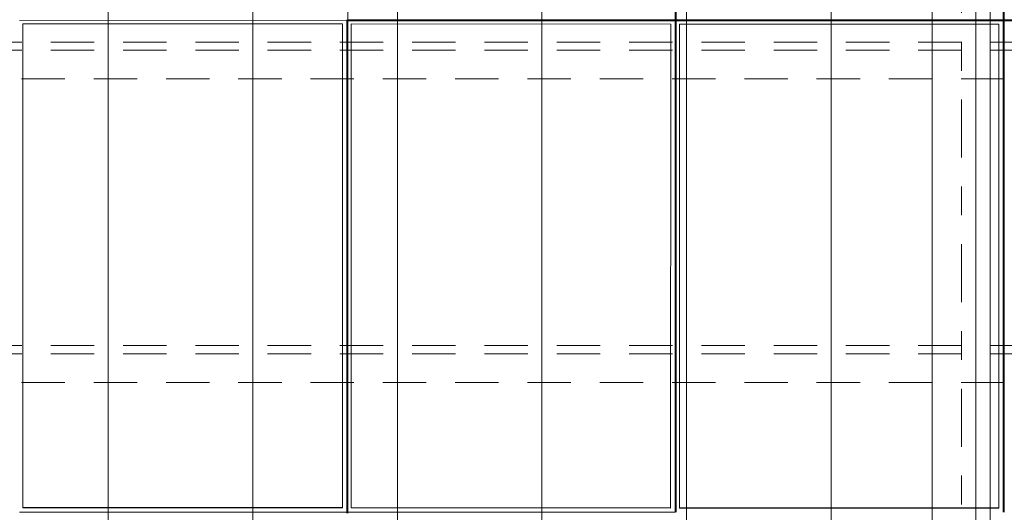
# Model space of a CAD drawing. Header units: metres. Extents: x -167 to 233, y -155 to 122.
# Tile 55 of 96: x 39.5 to 42.9, y 30.16 to 31.87. Entities that reach past the tile are written whole.
import ezdxf
from ezdxf.enums import TextEntityAlignment as Align

# ---------------------------------------------------------------- set-up
doc = ezdxf.new("R2010")
doc.units = ezdxf.units.M
doc.header["$MEASUREMENT"] = 0
doc.linetypes.add('Raster', pattern=[0.4, 0.2, -0.1, 0, -0.1])
doc.linetypes.add('Strichlinie_ eng', pattern=[0.23, 0.15, -0.08])
for name, color, linetype in [('20 Träger', 7, 'Continuous'), ('30 Dachaufbau', 7, 'Continuous'), ('30 Dachkonstruktion massiv', 7, 'Continuous'), ('70 PV-Anlage', 7, 'Continuous'), ('90 Achsraster', 7, 'Continuous')]:
    doc.layers.add(name, color=color, linetype=linetype)
doc.styles.add('ERSTELLTER_STIL_1', font='arial.ttf')

# ---------------------------------------------------------------- blocks, each defined once
blk = doc.blocks.new('Standard-Rastermarker_137')
at = {"layer": '90 Achsraster', "color": 14, "linetype": 'Raster', "lineweight": 18, "true_color": 0xa80000}
blk.add_line((1, 0), (24.7309, 0), dxfattribs=at)
at = {"layer": '90 Achsraster', "color": 14, "lineweight": 18, "true_color": 0xa80000, "style": 'ERSTELLTER_STIL_1'}
for tag, p in [('AC_MarkerText_1_0', (-0.5686, -0.0686)), ('AC_MarkerText_1_1', (25.8623, -0.0686))]:
    blk.add_attdef(tag, text='', height=0.3, rotation=90, dxfattribs=at).set_placement(p, align=Align.TOP_CENTER)
blk = doc.blocks.new('Lattung 27')
at = {"layer": '30 Dachkonstruktion massiv', "color": 7, "linetype": 'Strichlinie_ eng', "lineweight": 13}
for p, q in [((40.5014, 3.2481), (0, 3.2481)), ((40.5014, 3.2202), (0, 3.2202)), ((0, 3.1212), (40.5014, 3.1212)), ((40.5014, 2.1984), (0, 2.1984)), ((40.5014, 2.1706), (0, 2.1706)), ((0, 2.0715), (40.5014, 2.0715))]:
    blk.add_line(p, q, dxfattribs=at)
blk = doc.blocks.new('*X218', base_point=(27236.1321, 33357.279))
at = {"layer": '30 Dachaufbau', "color": 7, "linetype": 'Continuous', "lineweight": 13}
for p, q in [((39.8011, 31.8548), (39.8011, 31.9192)), ((39.8011, 31.8548), (39.8011, 31.9192)), ((40.3011, 31.8548), (40.3011, 31.9192)), ((40.3011, 31.8548), (40.3011, 31.9192)), ((40.8011, 31.8548), (40.8011, 31.9192)), ((40.8011, 31.8548), (40.8011, 31.9192)), ((41.3011, 31.8548), (41.3011, 31.9192)), ((41.3011, 31.8548), (41.3011, 31.9192)), ((41.8011, 31.8548), (41.8011, 31.9192)), ((41.8011, 31.8548), (41.8011, 31.9192)), ((42.3011, 31.8548), (42.3011, 31.9192)), ((42.3011, 31.8548), (42.3011, 31.9192)), ((42.8011, 31.8548), (42.8011, 31.9192)), ((42.8011, 31.8548), (42.8011, 31.9192)), ((39.8011, 31.7905), (39.8011, 31.8548)), ((39.8011, 31.7905), (39.8011, 31.8548)), ((40.3011, 31.7905), (40.3011, 31.8548)), ((40.3011, 31.7905), (40.3011, 31.8548)), ((40.8011, 31.7905), (40.8011, 31.8548)), ((40.8011, 31.7905), (40.8011, 31.8548)), ((41.3011, 31.7905), (41.3011, 31.8548)), ((41.3011, 31.7905), (41.3011, 31.8548)), ((41.8011, 31.7905), (41.8011, 31.8548)), ((41.8011, 31.7905), (41.8011, 31.8548)), ((42.3011, 31.7905), (42.3011, 31.8548)), ((42.3011, 31.7905), (42.3011, 31.8548)), ((42.8011, 31.7905), (42.8011, 31.8548)), ((42.8011, 31.7905), (42.8011, 31.8548)), ((39.8011, 31.7261), (39.8011, 31.7905)), ((39.8011, 31.7261), (39.8011, 31.7905)), ((40.3011, 31.7261), (40.3011, 31.7905)), ((40.3011, 31.7261), (40.3011, 31.7905)), ((40.8011, 31.7261), (40.8011, 31.7905)), ((40.8011, 31.7261), (40.8011, 31.7905)), ((41.3011, 31.7261), (41.3011, 31.7905)), ((41.3011, 31.7261), (41.3011, 31.7905)), ((41.8011, 31.7261), (41.8011, 31.7905)), ((41.8011, 31.7261), (41.8011, 31.7905)), ((42.3011, 31.7261), (42.3011, 31.7905)), ((42.3011, 31.7261), (42.3011, 31.7905)), ((42.8011, 31.7261), (42.8011, 31.7905)), ((42.8011, 31.7261), (42.8011, 31.7905)), ((39.8011, 31.6617), (39.8011, 31.7261)), ((39.8011, 31.6617), (39.8011, 31.7261)), ((40.3011, 31.6617), (40.3011, 31.7261)), ((40.3011, 31.6617), (40.3011, 31.7261)), ((40.8011, 31.6617), (40.8011, 31.7261)), ((40.8011, 31.6617), (40.8011, 31.7261)), ((41.3011, 31.6617), (41.3011, 31.7261)), ((41.3011, 31.6617), (41.3011, 31.7261)), ((41.8011, 31.6617), (41.8011, 31.7261)), ((41.8011, 31.6617), (41.8011, 31.7261)), ((42.3011, 31.6617), (42.3011, 31.7261)), ((42.3011, 31.6617), (42.3011, 31.7261)), ((42.8011, 31.6617), (42.8011, 31.7261)), ((42.8011, 31.6617), (42.8011, 31.7261)), ((39.8011, 31.5974), (39.8011, 31.6617)), ((39.8011, 31.5974), (39.8011, 31.6617)), ((40.3011, 31.5974), (40.3011, 31.6617)), ((40.3011, 31.5974), (40.3011, 31.6617)), ((40.8011, 31.5974), (40.8011, 31.6617)), ((40.8011, 31.5974), (40.8011, 31.6617)), ((41.3011, 31.5974), (41.3011, 31.6617)), ((41.3011, 31.5974), (41.3011, 31.6617)), ((41.8011, 31.5974), (41.8011, 31.6617)), ((41.8011, 31.5974), (41.8011, 31.6617)), ((42.3011, 31.5974), (42.3011, 31.6617)), ((42.3011, 31.5974), (42.3011, 31.6617)), ((42.8011, 31.5974), (42.8011, 31.6617)), ((42.8011, 31.5974), (42.8011, 31.6617)), ((39.8011, 31.533), (39.8011, 31.5974)), ((39.8011, 31.533), (39.8011, 31.5974)), ((40.3011, 31.533), (40.3011, 31.5974)), ((40.3011, 31.533), (40.3011, 31.5974)), ((40.8011, 31.533), (40.8011, 31.5974)), ((40.8011, 31.533), (40.8011, 31.5974)), ((41.3011, 31.533), (41.3011, 31.5974)), ((41.3011, 31.533), (41.3011, 31.5974)), ((41.8011, 31.533), (41.8011, 31.5974)), ((41.8011, 31.533), (41.8011, 31.5974)), ((42.3011, 31.533), (42.3011, 31.5974)), ((42.3011, 31.533), (42.3011, 31.5974)), ((42.8011, 31.533), (42.8011, 31.5974)), ((42.8011, 31.533), (42.8011, 31.5974)), ((39.8011, 31.4686), (39.8011, 31.533)), ((39.8011, 31.4686), (39.8011, 31.533)), ((40.3011, 31.4686), (40.3011, 31.533)), ((40.3011, 31.4686), (40.3011, 31.533)), ((40.8011, 31.4686), (40.8011, 31.533)), ((40.8011, 31.4686), (40.8011, 31.533)), ((41.3011, 31.4686), (41.3011, 31.533)), ((41.3011, 31.4686), (41.3011, 31.533)), ((41.8011, 31.4686), (41.8011, 31.533)), ((41.8011, 31.4686), (41.8011, 31.533)), ((42.3011, 31.4686), (42.3011, 31.533)), ((42.3011, 31.4686), (42.3011, 31.533)), ((42.8011, 31.4686), (42.8011, 31.533)), ((42.8011, 31.4686), (42.8011, 31.533)), ((39.8011, 31.4043), (39.8011, 31.4686)), ((39.8011, 31.4043), (39.8011, 31.4686)), ((40.3011, 31.4043), (40.3011, 31.4686)), ((40.3011, 31.4043), (40.3011, 31.4686)), ((40.8011, 31.4043), (40.8011, 31.4686)), ((40.8011, 31.4043), (40.8011, 31.4686)), ((41.3011, 31.4043), (41.3011, 31.4686)), ((41.3011, 31.4043), (41.3011, 31.4686)), ((41.8011, 31.4043), (41.8011, 31.4686)), ((41.8011, 31.4043), (41.8011, 31.4686)), ((42.3011, 31.4043), (42.3011, 31.4686)), ((42.3011, 31.4043), (42.3011, 31.4686)), ((42.8011, 31.4043), (42.8011, 31.4686)), ((42.8011, 31.4043), (42.8011, 31.4686)), ((39.8011, 31.3399), (39.8011, 31.4043)), ((39.8011, 31.3399), (39.8011, 31.4043)), ((40.3011, 31.3399), (40.3011, 31.4043)), ((40.3011, 31.3399), (40.3011, 31.4043)), ((40.8011, 31.3399), (40.8011, 31.4043)), ((40.8011, 31.3399), (40.8011, 31.4043)), ((41.3011, 31.3399), (41.3011, 31.4043)), ((41.3011, 31.3399), (41.3011, 31.4043)), ((41.8011, 31.3399), (41.8011, 31.4043)), ((41.8011, 31.3399), (41.8011, 31.4043)), ((42.3011, 31.3399), (42.3011, 31.4043)), ((42.3011, 31.3399), (42.3011, 31.4043)), ((42.8011, 31.3399), (42.8011, 31.4043)), ((42.8011, 31.3399), (42.8011, 31.4043)), ((39.8011, 31.2755), (39.8011, 31.3399)), ((39.8011, 31.2755), (39.8011, 31.3399)), ((40.3011, 31.2755), (40.3011, 31.3399)), ((40.3011, 31.2755), (40.3011, 31.3399)), ((40.8011, 31.2755), (40.8011, 31.3399)), ((40.8011, 31.2755), (40.8011, 31.3399)), ((41.3011, 31.2755), (41.3011, 31.3399)), ((41.3011, 31.2755), (41.3011, 31.3399)), ((41.8011, 31.2755), (41.8011, 31.3399)), ((41.8011, 31.2755), (41.8011, 31.3399)), ((42.3011, 31.2755), (42.3011, 31.3399)), ((42.3011, 31.2755), (42.3011, 31.3399)), ((42.8011, 31.2755), (42.8011, 31.3399)), ((42.8011, 31.2755), (42.8011, 31.3399)), ((39.8011, 31.2111), (39.8011, 31.2755)), ((39.8011, 31.2111), (39.8011, 31.2755)), ((40.3011, 31.2111), (40.3011, 31.2755)), ((40.3011, 31.2111), (40.3011, 31.2755)), ((40.8011, 31.2111), (40.8011, 31.2755)), ((40.8011, 31.2111), (40.8011, 31.2755)), ((41.3011, 31.2111), (41.3011, 31.2755)), ((41.3011, 31.2111), (41.3011, 31.2755)), ((41.8011, 31.2111), (41.8011, 31.2755)), ((41.8011, 31.2111), (41.8011, 31.2755)), ((42.3011, 31.2111), (42.3011, 31.2755)), ((42.3011, 31.2111), (42.3011, 31.2755)), ((42.8011, 31.2111), (42.8011, 31.2755)), ((42.8011, 31.2111), (42.8011, 31.2755)), ((39.8011, 31.1468), (39.8011, 31.2111)), ((39.8011, 31.1468), (39.8011, 31.2111)), ((40.3011, 31.1468), (40.3011, 31.2111)), ((40.3011, 31.1468), (40.3011, 31.2111)), ((40.8011, 31.1468), (40.8011, 31.2111)), ((40.8011, 31.1468), (40.8011, 31.2111)), ((41.3011, 31.1468), (41.3011, 31.2111)), ((41.3011, 31.1468), (41.3011, 31.2111)), ((41.8011, 31.1468), (41.8011, 31.2111)), ((41.8011, 31.1468), (41.8011, 31.2111)), ((42.3011, 31.1468), (42.3011, 31.2111)), ((42.3011, 31.1468), (42.3011, 31.2111)), ((42.8011, 31.1468), (42.8011, 31.2111)), ((42.8011, 31.1468), (42.8011, 31.2111)), ((39.8011, 31.0824), (39.8011, 31.1468)), ((39.8011, 31.0824), (39.8011, 31.1468)), ((40.3011, 31.0824), (40.3011, 31.1468)), ((40.3011, 31.0824), (40.3011, 31.1468)), ((40.8011, 31.0824), (40.8011, 31.1468)), ((40.8011, 31.0824), (40.8011, 31.1468)), ((41.3011, 31.0824), (41.3011, 31.1468)), ((41.3011, 31.0824), (41.3011, 31.1468)), ((41.8011, 31.0824), (41.8011, 31.1468)), ((41.8011, 31.0824), (41.8011, 31.1468)), ((42.3011, 31.0824), (42.3011, 31.1468)), ((42.3011, 31.0824), (42.3011, 31.1468)), ((42.8011, 31.0824), (42.8011, 31.1468)), ((42.8011, 31.0824), (42.8011, 31.1468)), ((39.8011, 31.018), (39.8011, 31.0824)), ((39.8011, 31.018), (39.8011, 31.0824)), ((40.3011, 31.018), (40.3011, 31.0824)), ((40.3011, 31.018), (40.3011, 31.0824)), ((40.8011, 31.018), (40.8011, 31.0824)), ((40.8011, 31.018), (40.8011, 31.0824)), ((41.3011, 31.018), (41.3011, 31.0824)), ((41.3011, 31.018), (41.3011, 31.0824)), ((41.8011, 31.018), (41.8011, 31.0824)), ((41.8011, 31.018), (41.8011, 31.0824)), ((42.3011, 31.018), (42.3011, 31.0824)), ((42.3011, 31.018), (42.3011, 31.0824)), ((42.8011, 31.018), (42.8011, 31.0824)), ((42.8011, 31.018), (42.8011, 31.0824)), ((39.8011, 30.9537), (39.8011, 31.018)), ((39.8011, 30.9537), (39.8011, 31.018)), ((40.3011, 30.9537), (40.3011, 31.018)), ((40.3011, 30.9537), (40.3011, 31.018)), ((40.8011, 30.9537), (40.8011, 31.018)), ((40.8011, 30.9537), (40.8011, 31.018)), ((41.3011, 30.9537), (41.3011, 31.018)), ((41.3011, 30.9537), (41.3011, 31.018)), ((41.8011, 30.9537), (41.8011, 31.018)), ((41.8011, 30.9537), (41.8011, 31.018)), ((42.3011, 30.9537), (42.3011, 31.018)), ((42.3011, 30.9537), (42.3011, 31.018)), ((42.8011, 30.9537), (42.8011, 31.018)), ((42.8011, 30.9537), (42.8011, 31.018)), ((39.8011, 30.8893), (39.8011, 30.9537)), ((39.8011, 30.8893), (39.8011, 30.9537)), ((40.3011, 30.8893), (40.3011, 30.9537)), ((40.3011, 30.8893), (40.3011, 30.9537)), ((40.8011, 30.8893), (40.8011, 30.9537)), ((40.8011, 30.8893), (40.8011, 30.9537)), ((41.3011, 30.8893), (41.3011, 30.9537)), ((41.3011, 30.8893), (41.3011, 30.9537)), ((41.8011, 30.8893), (41.8011, 30.9537)), ((41.8011, 30.8893), (41.8011, 30.9537)), ((42.3011, 30.8893), (42.3011, 30.9537)), ((42.3011, 30.8893), (42.3011, 30.9537)), ((42.8011, 30.8893), (42.8011, 30.9537)), ((42.8011, 30.8893), (42.8011, 30.9537)), ((39.8011, 30.8249), (39.8011, 30.8893)), ((39.8011, 30.8249), (39.8011, 30.8893)), ((40.3011, 30.8249), (40.3011, 30.8893)), ((40.3011, 30.8249), (40.3011, 30.8893)), ((40.8011, 30.8249), (40.8011, 30.8893)), ((40.8011, 30.8249), (40.8011, 30.8893)), ((41.3011, 30.8249), (41.3011, 30.8893)), ((41.3011, 30.8249), (41.3011, 30.8893)), ((41.8011, 30.8249), (41.8011, 30.8893)), ((41.8011, 30.8249), (41.8011, 30.8893)), ((42.3011, 30.8249), (42.3011, 30.8893)), ((42.3011, 30.8249), (42.3011, 30.8893)), ((42.8011, 30.8249), (42.8011, 30.8893)), ((42.8011, 30.8249), (42.8011, 30.8893)), ((39.8011, 30.7606), (39.8011, 30.8249)), ((39.8011, 30.7606), (39.8011, 30.8249)), ((40.3011, 30.7606), (40.3011, 30.8249)), ((40.3011, 30.7606), (40.3011, 30.8249)), ((40.8011, 30.7606), (40.8011, 30.8249)), ((40.8011, 30.7606), (40.8011, 30.8249)), ((41.3011, 30.7606), (41.3011, 30.8249)), ((41.3011, 30.7606), (41.3011, 30.8249)), ((41.8011, 30.7606), (41.8011, 30.8249)), ((41.8011, 30.7606), (41.8011, 30.8249)), ((42.3011, 30.7606), (42.3011, 30.8249)), ((42.3011, 30.7606), (42.3011, 30.8249)), ((42.8011, 30.7606), (42.8011, 30.8249)), ((42.8011, 30.7606), (42.8011, 30.8249)), ((39.8011, 30.6962), (39.8011, 30.7606)), ((39.8011, 30.6962), (39.8011, 30.7606)), ((40.3011, 30.6962), (40.3011, 30.7606)), ((40.3011, 30.6962), (40.3011, 30.7606)), ((40.8011, 30.6962), (40.8011, 30.7606)), ((40.8011, 30.6962), (40.8011, 30.7606)), ((41.3011, 30.6962), (41.3011, 30.7606)), ((41.3011, 30.6962), (41.3011, 30.7606)), ((41.8011, 30.6962), (41.8011, 30.7606)), ((41.8011, 30.6962), (41.8011, 30.7606)), ((42.3011, 30.6962), (42.3011, 30.7606)), ((42.3011, 30.6962), (42.3011, 30.7606)), ((42.8011, 30.6962), (42.8011, 30.7606)), ((42.8011, 30.6962), (42.8011, 30.7606)), ((39.8011, 30.6318), (39.8011, 30.6962)), ((39.8011, 30.6318), (39.8011, 30.6962)), ((40.3011, 30.6318), (40.3011, 30.6962)), ((40.3011, 30.6318), (40.3011, 30.6962)), ((40.8011, 30.6318), (40.8011, 30.6962)), ((40.8011, 30.6318), (40.8011, 30.6962)), ((41.3011, 30.6318), (41.3011, 30.6962)), ((41.3011, 30.6318), (41.3011, 30.6962)), ((41.8011, 30.6318), (41.8011, 30.6962)), ((41.8011, 30.6318), (41.8011, 30.6962)), ((42.3011, 30.6318), (42.3011, 30.6962)), ((42.3011, 30.6318), (42.3011, 30.6962)), ((42.8011, 30.6318), (42.8011, 30.6962)), ((42.8011, 30.6318), (42.8011, 30.6962)), ((39.8011, 30.5675), (39.8011, 30.6318)), ((39.8011, 30.5675), (39.8011, 30.6318)), ((40.3011, 30.5675), (40.3011, 30.6318)), ((40.3011, 30.5675), (40.3011, 30.6318)), ((40.8011, 30.5675), (40.8011, 30.6318)), ((40.8011, 30.5675), (40.8011, 30.6318)), ((41.3011, 30.5675), (41.3011, 30.6318)), ((41.3011, 30.5675), (41.3011, 30.6318)), ((41.8011, 30.5675), (41.8011, 30.6318)), ((41.8011, 30.5675), (41.8011, 30.6318)), ((42.3011, 30.5675), (42.3011, 30.6318)), ((42.3011, 30.5675), (42.3011, 30.6318)), ((42.8011, 30.5675), (42.8011, 30.6318)), ((42.8011, 30.5675), (42.8011, 30.6318)), ((39.8011, 30.5031), (39.8011, 30.5675)), ((39.8011, 30.5031), (39.8011, 30.5675)), ((40.3011, 30.5031), (40.3011, 30.5675)), ((40.3011, 30.5031), (40.3011, 30.5675)), ((40.8011, 30.5031), (40.8011, 30.5675)), ((40.8011, 30.5031), (40.8011, 30.5675)), ((41.3011, 30.5031), (41.3011, 30.5675)), ((41.3011, 30.5031), (41.3011, 30.5675)), ((41.8011, 30.5031), (41.8011, 30.5675)), ((41.8011, 30.5031), (41.8011, 30.5675)), ((42.3011, 30.5031), (42.3011, 30.5675)), ((42.3011, 30.5031), (42.3011, 30.5675)), ((42.8011, 30.5031), (42.8011, 30.5675)), ((42.8011, 30.5031), (42.8011, 30.5675)), ((39.8011, 30.4387), (39.8011, 30.5031)), ((39.8011, 30.4387), (39.8011, 30.5031)), ((40.3011, 30.4387), (40.3011, 30.5031)), ((40.3011, 30.4387), (40.3011, 30.5031)), ((40.8011, 30.4387), (40.8011, 30.5031)), ((40.8011, 30.4387), (40.8011, 30.5031)), ((41.3011, 30.4387), (41.3011, 30.5031)), ((41.3011, 30.4387), (41.3011, 30.5031)), ((41.8011, 30.4387), (41.8011, 30.5031)), ((41.8011, 30.4387), (41.8011, 30.5031)), ((42.3011, 30.4387), (42.3011, 30.5031)), ((42.3011, 30.4387), (42.3011, 30.5031)), ((42.8011, 30.4387), (42.8011, 30.5031)), ((42.8011, 30.4387), (42.8011, 30.5031)), ((39.8011, 30.3744), (39.8011, 30.4387)), ((39.8011, 30.3744), (39.8011, 30.4387)), ((40.3011, 30.3744), (40.3011, 30.4387)), ((40.3011, 30.3744), (40.3011, 30.4387)), ((40.8011, 30.3744), (40.8011, 30.4387)), ((40.8011, 30.3744), (40.8011, 30.4387)), ((41.3011, 30.3744), (41.3011, 30.4387)), ((41.3011, 30.3744), (41.3011, 30.4387)), ((41.8011, 30.3744), (41.8011, 30.4387)), ((41.8011, 30.3744), (41.8011, 30.4387)), ((42.3011, 30.3744), (42.3011, 30.4387)), ((42.3011, 30.3744), (42.3011, 30.4387)), ((42.8011, 30.3744), (42.8011, 30.4387)), ((42.8011, 30.3744), (42.8011, 30.4387)), ((39.8011, 30.31), (39.8011, 30.3744)), ((39.8011, 30.31), (39.8011, 30.3744)), ((40.3011, 30.31), (40.3011, 30.3744)), ((40.3011, 30.31), (40.3011, 30.3744)), ((40.8011, 30.31), (40.8011, 30.3744)), ((40.8011, 30.31), (40.8011, 30.3744)), ((41.3011, 30.31), (41.3011, 30.3744)), ((41.3011, 30.31), (41.3011, 30.3744)), ((41.8011, 30.31), (41.8011, 30.3744)), ((41.8011, 30.31), (41.8011, 30.3744)), ((42.3011, 30.31), (42.3011, 30.3744)), ((42.3011, 30.31), (42.3011, 30.3744)), ((42.8011, 30.31), (42.8011, 30.3744)), ((42.8011, 30.31), (42.8011, 30.3744)), ((39.8011, 30.2456), (39.8011, 30.31)), ((39.8011, 30.2456), (39.8011, 30.31)), ((40.3011, 30.2456), (40.3011, 30.31)), ((40.3011, 30.2456), (40.3011, 30.31)), ((40.8011, 30.2456), (40.8011, 30.31)), ((40.8011, 30.2456), (40.8011, 30.31)), ((41.3011, 30.2456), (41.3011, 30.31)), ((41.3011, 30.2456), (41.3011, 30.31)), ((41.8011, 30.2456), (41.8011, 30.31)), ((41.8011, 30.2456), (41.8011, 30.31)), ((42.3011, 30.2456), (42.3011, 30.31)), ((42.3011, 30.2456), (42.3011, 30.31)), ((42.8011, 30.2456), (42.8011, 30.31)), ((42.8011, 30.2456), (42.8011, 30.31)), ((39.8011, 30.1813), (39.8011, 30.2456)), ((39.8011, 30.1813), (39.8011, 30.2456)), ((40.3011, 30.1813), (40.3011, 30.2456)), ((40.3011, 30.1813), (40.3011, 30.2456)), ((40.8011, 30.1813), (40.8011, 30.2456)), ((40.8011, 30.1813), (40.8011, 30.2456)), ((41.3011, 30.1813), (41.3011, 30.2456)), ((41.3011, 30.1813), (41.3011, 30.2456)), ((41.8011, 30.1813), (41.8011, 30.2456)), ((41.8011, 30.1813), (41.8011, 30.2456)), ((42.3011, 30.1813), (42.3011, 30.2456)), ((42.3011, 30.1813), (42.3011, 30.2456)), ((42.8011, 30.1813), (42.8011, 30.2456)), ((42.8011, 30.1813), (42.8011, 30.2456)), ((39.8011, 30.1169), (39.8011, 30.1813)), ((39.8011, 30.1169), (39.8011, 30.1813)), ((40.3011, 30.1169), (40.3011, 30.1813)), ((40.3011, 30.1169), (40.3011, 30.1813)), ((40.8011, 30.1169), (40.8011, 30.1813)), ((40.8011, 30.1169), (40.8011, 30.1813)), ((41.3011, 30.1169), (41.3011, 30.1813)), ((41.3011, 30.1169), (41.3011, 30.1813)), ((41.8011, 30.1169), (41.8011, 30.1813)), ((41.8011, 30.1169), (41.8011, 30.1813)), ((42.3011, 30.1169), (42.3011, 30.1813)), ((42.3011, 30.1169), (42.3011, 30.1813)), ((42.8011, 30.1169), (42.8011, 30.1813)), ((42.8011, 30.1169), (42.8011, 30.1813))]:
    blk.add_line(p, q, dxfattribs=at)
blk = doc.blocks.new('Solarkollektor - ACB')
at = {"layer": '70 PV-Anlage', "color": 7, "linetype": 'Continuous', "lineweight": 13}
for p, q in [((14.7515, 3.3884), (14.7515, 5.0882)), ((14.755, 5.0882), (14.755, 3.3884)), ((15.8865, 3.3884), (15.8865, 5.0882)), ((15.89, 5.0882), (15.89, 3.3884)), ((17.0215, 3.3884), (17.0215, 5.0882)), ((13.62, 3.3884), (14.7515, 3.3884)), ((14.7515, 3.385), (13.62, 3.385)), ((14.7515, 3.3884), (14.7515, 3.385)), ((14.7515, 1.6852), (14.7515, 3.385)), ((14.755, 3.3884), (14.755, 3.385)), ((14.755, 3.3884), (15.8865, 3.3884)), ((15.8865, 3.385), (14.755, 3.385)), ((14.755, 3.385), (14.755, 1.6852)), ((14.77, 1.7), (14.77, 3.3736)), ((14.77, 3.3736), (15.875, 3.3736)), ((15.875, 3.3736), (15.875, 1.7)), ((15.8865, 3.3884), (15.8865, 3.385)), ((15.8865, 1.6852), (15.8865, 3.385)), ((15.89, 3.3884), (15.89, 3.385)), ((15.89, 3.3884), (17.0215, 3.3884)), ((17.0215, 3.385), (15.89, 3.385)), ((15.89, 3.385), (15.89, 1.6852)), ((15.905, 1.7), (15.905, 3.3736)), ((15.905, 3.3736), (17.01, 3.3736)), ((17.01, 3.3736), (17.01, 1.7)), ((17.0215, 3.3884), (17.0215, 3.385)), ((17.0215, 1.6852), (17.0215, 3.385)), ((17.025, 3.3884), (17.025, 3.385)), ((18.1565, 3.385), (17.025, 3.385)), ((17.025, 3.385), (17.025, 1.6852)), ((17.04, 1.7), (17.04, 3.3736)), ((17.04, 3.3736), (18.145, 3.3736)), ((18.145, 3.3736), (18.145, 1.7)), ((14.755, 3.319), (14.7515, 3.319)), ((14.755, 3.3134), (14.7515, 3.3134)), ((15.89, 3.319), (15.8865, 3.319)), ((15.89, 3.3134), (15.8865, 3.3134)), ((17.025, 3.319), (17.0215, 3.319)), ((17.025, 3.3134), (17.0215, 3.3134)), ((14.7515, 3.2738), (14.755, 3.2738)), ((14.7515, 3.2716), (14.755, 3.2716)), ((15.8865, 3.2738), (15.89, 3.2738)), ((15.8865, 3.2716), (15.89, 3.2716)), ((17.0215, 3.2738), (17.025, 3.2738)), ((17.0215, 3.2716), (17.025, 3.2716)), ((14.755, 1.7345), (14.7515, 1.7345)), ((14.755, 1.729), (14.7515, 1.729)), ((15.89, 1.7345), (15.8865, 1.7345)), ((15.89, 1.729), (15.8865, 1.729)), ((17.025, 1.7345), (17.0215, 1.7345)), ((17.025, 1.729), (17.0215, 1.729)), ((14.7515, 1.6893), (14.755, 1.6893)), ((14.77, 1.7011), (15.875, 1.7011)), ((15.875, 1.7), (14.77, 1.7)), ((15.8865, 1.6893), (15.89, 1.6893)), ((15.89, 1.6852), (17.0215, 1.6852)), ((15.905, 1.7011), (17.01, 1.7011)), ((17.01, 1.7), (15.905, 1.7)), ((17.0215, 1.6893), (17.025, 1.6893)), ((17.0215, 1.6852), (17.0215, 1.6817)), ((17.025, 1.6852), (17.025, 1.6817)), ((17.025, 1.6852), (18.1565, 1.6852)), ((17.04, 1.7011), (18.145, 1.7011)), ((18.145, 1.7), (17.04, 1.7))]:
    blk.add_line(p, q, dxfattribs=at)

msp = doc.modelspace()

# ---------------------------------------------------------------- linework, layer by layer
at = {"layer": '20 Träger', "color": 7, "linetype": 'Continuous', "lineweight": 18}
for p, q in [((42.6511, 27.6397), (42.6511, 44.5397)), ((42.8511, 27.6397), (42.8511, 44.5397))]:
    msp.add_line(p, q, dxfattribs=at)

# ---------------------------------------------------------------- block references
at = {"layer": '30 Dachaufbau', "color": 7, "linetype": 'Continuous', "lineweight": 13}
msp.add_blockref('*X218', (27236.1321, 33357.279), dxfattribs=at)
at = {"layer": '30 Dachkonstruktion massiv', "color": 7, "linetype": 'Strichlinie_ eng', "lineweight": 18}
msp.add_blockref('Lattung 27', (17.5011, 28.5425), dxfattribs=at)
at = {"layer": '70 PV-Anlage', "color": 7, "linetype": 'Continuous', "lineweight": 13, "xscale": -0.9999999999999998, "rotation": 359.9945255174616}
msp.add_blockref('Solarkollektor - ACB', (57.6511, 28.478), dxfattribs=at)
at = {"layer": '90 Achsraster', "color": 7, "linetype": 'Continuous', "lineweight": 18, "rotation": 270}
msp.add_blockref('Standard-Rastermarker_137', (42.7515, 47.5916), dxfattribs=at)

doc.saveas('drawing.dxf')
